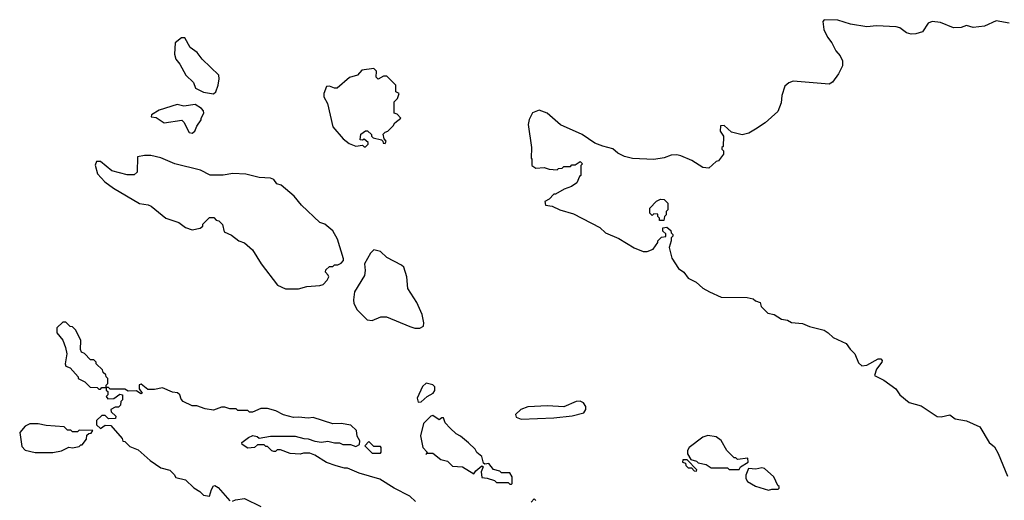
# Model space of a CAD drawing. Extents: x 2494118 to 2687960, y 757339 to 915227.
# Tile 138 of 256: x 2630372 to 2636385, y 796352 to 799286. Entities that reach past the tile are written whole.
import ezdxf

# ---------------------------------------------------------------- set-up
doc = ezdxf.new("R2010")
doc.units = 0

msp = doc.modelspace()

# ---------------------------------------------------------------- linework, layer by layer
at = {"layer": '0CON20XD'}
for points in [[(2636415, 799265.2), (2636335, 799277.8), (2636263.5, 799246.5), (2636195, 799237.8), (2636155, 799251.1), (2636121.8, 799238.2), (2636075, 799235.9), (2635995, 799269.4), (2635944.8, 799275.2), (2635920, 799265), (2635885, 799212.5), (2635845, 799199.2), (2635816.9, 799196.9), (2635788.6, 799205), (2635747.8, 799235), (2635725, 799242.6), (2635605, 799248.4), (2635545, 799241.6), (2635445, 799257.7), (2635368, 799282), (2635284.3, 799285.7), (2635277.5, 799275), (2635282.5, 799225), (2635305, 799180), (2635332.5, 799145), (2635356.4, 799096.4), (2635382.5, 799065), (2635397.5, 799035), (2635396.7, 799005), (2635372.5, 798955), (2635336.4, 798903.6), (2635315, 798892.5), (2635095, 798910), (2635069.3, 798900.7), (2635045, 798880), (2635027, 798823), (2635021.7, 798778.3), (2635002.5, 798725), (2634925, 798656.7), (2634865, 798616.7), (2634825, 798593.3), (2634785, 798582.5), (2634718.3, 798598.3), (2634675, 798640), (2634651.7, 798638.3), (2634650, 798605), (2634670, 798575), (2634667.5, 798512.5), (2634660, 798505), (2634660, 798495), (2634670, 798485), (2634670, 798465), (2634640, 798425), (2634625, 798420), (2634581.7, 798378.3), (2634545, 798382.5), (2634475.9, 798425.9), (2634410, 798455), (2634385, 798460), (2634350.7, 798459.3), (2634307, 798443), (2634245, 798432.5), (2634115, 798437.5), (2634065, 798450), (2634025, 798470), (2633995, 798497.5), (2633933, 798513), (2633885, 798532.5), (2633807.5, 798585), (2633674.2, 798644.2), (2633592.5, 798715), (2633545, 798732.5), (2633503.6, 798716.4), (2633483.6, 798676.4), (2633477.5, 798645), (2633497.5, 798505), (2633495, 798440)], [(2631555, 798832.5), (2631570, 798845), (2631584, 798885), (2631591.2, 798925), (2631587.7, 798947.7), (2631487.5, 799045), (2631455.9, 799085.9), (2631412.5, 799115), (2631380, 799175), (2631360, 799175), (2631322.5, 799145), (2631318, 799075), (2631326.2, 799045), (2631350, 799015), (2631386.4, 798946.4), (2631433, 798903), (2631447, 798867), (2631495, 798842.5), (2631555, 798832.5)], [(2632485, 798510), (2632500, 798525), (2632500, 798535), (2632477, 798557), (2632465, 798550), (2632452.5, 798552.5), (2632455, 798587.5), (2632485, 798607.5), (2632497, 798607), (2632520, 798585), (2632520, 798575), (2632530, 798565), (2632581.7, 798551.7), (2632590, 798545), (2632591.7, 798531.7), (2632605, 798530), (2632610, 798545), (2632598.3, 798558.3), (2632593, 798587), (2632605, 798600), (2632620, 798605), (2632653, 798637), (2632663.6, 798656.4), (2632700, 798685), (2632678.3, 798708.3), (2632660, 798715), (2632660, 798785), (2632680, 798805), (2632690, 798835), (2632670, 798845), (2632670, 798885), (2632615, 798940), (2632595, 798940), (2632561.7, 798921.7), (2632550, 798935), (2632551.7, 798971.7), (2632535, 798987.5), (2632462.3, 798977.7), (2632435, 798947.5), (2632386.4, 798933.6), (2632311.7, 798868.3), (2632295, 798867.5), (2632265, 798880), (2632245, 798877.5), (2632230, 798835), (2632230, 798815), (2632252, 798775), (2632285, 798632.5), (2632348.3, 798558.3), (2632385, 798530), (2632425, 798513.3), (2632465, 798520), (2632475, 798510), (2632485, 798510)], [(2631425, 798592.5), (2631442.5, 798605), (2631453.3, 798636.7), (2631480, 798675), (2631480, 798685), (2631497.5, 798715), (2631495, 798730), (2631483, 798743), (2631445, 798767.5), (2631375, 798757.5), (2631335, 798768.8), (2631225, 798734.2), (2631176.7, 798705), (2631175, 798692.5), (2631205, 798688), (2631255, 798656.2), (2631361.7, 798671.7), (2631375, 798660), (2631407, 798597), (2631425, 798592.5)], [(2632075, 797643.3), (2632125, 797657.5), (2632205, 797662.5), (2632225, 797670), (2632250, 797695), (2632260, 797715), (2632257, 797727), (2632240, 797745), (2632241.7, 797758.3), (2632265, 797780), (2632285, 797780), (2632295, 797790), (2632315, 797790), (2632335, 797800), (2632350, 797815), (2632350, 797825), (2632313.3, 797945), (2632285, 797997.5), (2632235, 798036.7), (2632205, 798047.5), (2632094.1, 798154.1), (2632049.3, 798209.3), (2631970, 798275), (2631943.6, 798283.6), (2631925, 798310), (2631905, 798317.5), (2631835, 798322.5), (2631753, 798343), (2631675, 798346.7), (2631615, 798337.5), (2631535, 798337.5), (2631476.4, 798366.4), (2631320, 798405), (2631235, 798443.3), (2631173, 798457), (2631135, 798457.5), (2631091.7, 798448.3), (2631090, 798355), (2631071.7, 798338.3), (2631028.3, 798338.3), (2630935, 798362.5), (2630865, 798420), (2630840.7, 798419.3), (2630833, 798397), (2630847.5, 798345), (2630892.5, 798295), (2630945, 798256.7), (2631104.1, 798164.1), (2631156.4, 798156.4), (2631175, 798147.5), (2631265, 798073.3), (2631345, 798046.7), (2631385, 798017.5), (2631425, 798003.3), (2631475, 798012.5), (2631490, 798025), (2631491.7, 798038.3), (2631531.7, 798078.3), (2631558.3, 798078.3), (2631571.7, 798061.7), (2631588.3, 798058.3), (2631610, 798035), (2631620.7, 797990.7), (2631665, 797970), (2631710, 797935), (2631745, 797922.5), (2631795, 797880), (2631847.5, 797795), (2631947.5, 797665), (2631995, 797643.3), (2632075, 797643.3)], [(2633495, 798440), (2633500, 798435), (2633500, 798395), (2633525, 798380), (2633575, 798382.5), (2633605, 798372.5), (2633655, 798370), (2633663, 798377), (2633685, 798380), (2633695, 798390), (2633735, 798390), (2633745, 798400), (2633765, 798400), (2633795, 798420), (2633810, 798405), (2633800, 798395), (2633800, 798335), (2633791.7, 798328.3), (2633775, 798290), (2633741.7, 798268.3), (2633698.3, 798251.7), (2633645, 798220), (2633635, 798220), (2633605, 798190), (2633580, 798175), (2633583, 798153), (2633625, 798147.5), (2633670, 798125), (2633755, 798100), (2633915, 798017.5), (2633950, 797985), (2634030.7, 797950.7), (2634123.9, 797893.9), (2634180.7, 797870.7), (2634205, 797870), (2634240, 797885), (2634270, 797925), (2634270, 797935), (2634291.7, 797958.3), (2634318.3, 797961.7), (2634318.3, 797978.3), (2634300, 797995), (2634300, 798015), (2634325, 798020), (2634348.3, 797998.3), (2634350, 797985), (2634360, 797975), (2634360, 797965), (2634350, 797955), (2634350, 797935), (2634337.5, 797895), (2634355, 797830), (2634395, 797767.5), (2634427.5, 797745), (2634455, 797707.5), (2634503.6, 797683.6), (2634545, 797647.5), (2634583.9, 797623.9), (2634655, 797592.5), (2634815, 797590), (2634851.7, 797581.7), (2634865, 797570), (2634895, 797560), (2634900, 797535), (2634940, 797495), (2634980, 797485), (2635025, 797457.5), (2635061.7, 797451.7), (2635085, 797437.5), (2635151.7, 797431.7), (2635195, 797412.5), (2635285, 797390), (2635310, 797375), (2635340, 797345), (2635419.3, 797309.3), (2635443.6, 797273.6), (2635472.5, 797245), (2635495, 797190), (2635515, 797172.5), (2635545, 797176.2), (2635615, 797215.8), (2635630, 797215), (2635640, 797205), (2635637.5, 797195), (2635605, 797152.5), (2635593, 797113), (2635650, 797085), (2635723, 797033), (2635747.5, 796995), (2635805, 796948.8), (2635877.7, 796927.7), (2635974.2, 796864.2), (2635998.8, 796861.2), (2636053, 796873), (2636085, 796850), (2636155, 796837.5), (2636235, 796800), (2636292.5, 796705), (2636325, 796677.5), (2636348.3, 796638.3), (2636405, 796500)], [(2634305, 798060), (2634280, 798060), (2634280, 798075), (2634270, 798085), (2634268.3, 798098.3), (2634245, 798100), (2634235, 798090), (2634220, 798105), (2634220, 798135), (2634261.7, 798178.3), (2634285, 798190), (2634308.3, 798188.3), (2634330, 798165), (2634330, 798125), (2634320, 798115), (2634320, 798095), (2634310, 798085), (2634305, 798060)], [(2632815, 797402.5), (2632837.5, 797415), (2632840, 797435), (2632830, 797485), (2632798.3, 797558.3), (2632742.5, 797645), (2632737.5, 797715), (2632717.5, 797775), (2632705, 797787.5), (2632613.9, 797833.9), (2632575, 797870), (2632535, 797880), (2632515, 797860), (2632477.5, 797795), (2632482.5, 797755), (2632477.5, 797725), (2632417.5, 797625), (2632410, 797575), (2632413.6, 797553.6), (2632432.5, 797515), (2632495, 797452.5), (2632525, 797450), (2632578.3, 797471.7), (2632611.7, 797471.7), (2632755, 797412.5), (2632785, 797403.3), (2632815, 797402.5)], [(2632790, 796345), (2632755, 796377.5), (2632660, 796425), (2632571.7, 796481.7), (2632445, 796517.5), (2632375, 796547.5), (2632355, 796547.5), (2632305, 796562.5), (2632245, 796582.5), (2632175, 796627.5), (2632145, 796640), (2632105, 796640), (2632085, 796632.5), (2632025, 796637.5), (2631965, 796660), (2631945, 796660), (2631935, 796650), (2631925, 796650), (2631913, 796653), (2631885, 796680), (2631875, 796680), (2631865, 796690), (2631825, 796690), (2631807, 796673), (2631765, 796670), (2631731.7, 796691.7), (2631730, 796705), (2631770, 796735), (2631797, 796747), (2631821.7, 796741.7), (2631835, 796730), (2631905, 796742.5), (2632055, 796742.5), (2632108.3, 796728.3), (2632135, 796727.5), (2632175, 796712.5), (2632215, 796707.5), (2632255, 796712.5), (2632295, 796702.5), (2632325, 796702.5), (2632345, 796692.5), (2632391.7, 796691.7), (2632425, 796680), (2632448.3, 796691.7), (2632450, 796715), (2632433, 796743), (2632428.3, 796778.3), (2632395, 796810), (2632335, 796820), (2632285, 796817.5), (2632165, 796857.5), (2632135, 796852.5), (2632075, 796860), (2632045, 796857.5), (2631983, 796873), (2631937, 796897), (2631885, 796912.5), (2631845, 796912.5), (2631795, 796890), (2631775, 796890), (2631765, 796900), (2631705, 796900), (2631695, 796910), (2631655, 796910), (2631625, 796920), (2631605, 796920), (2631555, 796902.5), (2631505, 796910), (2631455, 796927.5), (2631425, 796927.5), (2631370, 796955), (2631358.3, 796968.3), (2631350, 796995), (2631337, 797007), (2631305, 797012.5), (2631245, 797037.5), (2631195, 797027.5), (2631155, 797027.5), (2631115, 797060), (2631102.5, 797057.5), (2631103, 797033), (2631120, 797005), (2631111.7, 797001.7), (2631085, 797020), (2631035, 797017.5), (2631015, 797030), (2630925, 797030), (2630915, 797040), (2630900, 797040), (2630900, 797055), (2630910, 797065), (2630910, 797095), (2630900, 797105), (2630898.3, 797118.3), (2630881.7, 797131.7), (2630878.3, 797148.3), (2630840, 797185), (2630840, 797195), (2630825, 797210), (2630805, 797210), (2630768.3, 797248.3), (2630750, 797255), (2630743.3, 797273.3), (2630746.4, 797326.4), (2630715, 797390), (2630695, 797410), (2630681.7, 797411.7), (2630655, 797440), (2630635, 797440), (2630600, 797405), (2630600, 797375), (2630635, 797330), (2630652.5, 797285), (2630660, 797245), (2630651.2, 797185), (2630655, 797170), (2630680, 797160), (2630730, 797105), (2630730, 797095), (2630770, 797075), (2630803, 797043), (2630845, 797040), (2630855, 797030), (2630865, 797030), (2630875, 797040), (2630900, 797040), (2630900, 797025), (2630910, 797015), (2630910, 796995), (2630900, 796985), (2630911.7, 796971.7), (2630947, 796973), (2630985, 797000), (2631000, 796995), (2631000, 796965), (2630990, 796955), (2630988.3, 796931.7), (2630975, 796920), (2630955, 796920), (2630930, 796905), (2630931.7, 796891.7), (2630960, 796865), (2630958.3, 796851.7), (2630915, 796850), (2630895, 796870), (2630875, 796870), (2630841.7, 796838.3), (2630841.7, 796811.7), (2630865, 796790), (2630895, 796810), (2630928.3, 796808.3), (2630998.3, 796728.3), (2631001.7, 796711.7), (2631015, 796710), (2631045, 796680), (2631095, 796660), (2631170, 796595), (2631235, 796550), (2631290, 796535), (2631315, 796510), (2631325, 796490), (2631385, 796477.5), (2631435, 796427.5), (2631472.5, 796405), (2631495, 796383.3), (2631532.5, 796377.5), (2631543, 796417), (2631555, 796440), (2631565, 796442.5), (2631585, 796430), (2631655, 796348.8)], [(2632805, 796950), (2632825, 796952.5), (2632860, 796985), (2632897.5, 797005), (2632907, 797023), (2632907.5, 797045), (2632895, 797057.5), (2632855, 797067.5), (2632833, 797047), (2632800, 796975), (2632805, 796950)], [(2633435, 796847.5), (2633635, 796854.2), (2633747, 796867), (2633816.7, 796885), (2633830, 796905), (2633830, 796925), (2633815, 796947.5), (2633795, 796956), (2633770, 796955), (2633695, 796922.5), (2633595, 796928.8), (2633475, 796922.5), (2633433, 796907), (2633400, 796875), (2633405, 796860), (2633435, 796847.5)], [(2633375, 796450), (2633380, 796455), (2633380, 796495), (2633365, 796520), (2633315, 796520), (2633305, 796530), (2633265, 796540), (2633237, 796577), (2633212.5, 796572.5), (2633205, 796577.5), (2633195, 796620), (2633163.6, 796643.6), (2633153, 796663), (2633113, 796703), (2633065, 796742.5), (2633037, 796757), (2633001.7, 796791.7), (2632970, 796825), (2632960, 796855), (2632950, 796855), (2632935, 796842.5), (2632895, 796870), (2632882.5, 796865), (2632839.3, 796820.7), (2632820, 796745), (2632833.3, 796675), (2632860, 796645), (2632851.7, 796631.7), (2632860, 796640), (2632895, 796640), (2632945, 796600), (2632985, 796590), (2633015, 796560), (2633077, 796557), (2633145, 796512.5), (2633158.3, 796531.7), (2633195, 796562.5), (2633202.5, 796555), (2633190, 796525), (2633195, 796490), (2633227, 796487), (2633271.7, 796471.7), (2633285, 796460), (2633355, 796460), (2633365, 796450), (2633375, 796450)], [(2630575, 796642.5), (2630627, 796653), (2630673, 796677), (2630695, 796672.5), (2630735, 796680), (2630745, 796690), (2630755, 796690), (2630780, 796725), (2630781.7, 796748.3), (2630795, 796760), (2630808.3, 796761.7), (2630818.3, 796778.3), (2630735, 796780), (2630725, 796770), (2630695, 796770), (2630685, 796780), (2630665, 796780), (2630645, 796800), (2630535, 796807.5), (2630485, 796817.5), (2630435, 796817.5), (2630406.4, 796803.6), (2630372.5, 796765), (2630385, 796680), (2630405, 796657.5), (2630467, 796643), (2630575, 796642.5)], [(2634765, 796540), (2634773.6, 796556.4), (2634820, 796585), (2634818.3, 796608.3), (2634755, 796600), (2634745, 796610), (2634735, 796610), (2634690, 796655), (2634656.4, 796716.4), (2634625, 796740), (2634575, 796746.7), (2634545, 796737.5), (2634460, 796675), (2634450, 796655), (2634450, 796635), (2634471.7, 796601.7), (2634505, 796590), (2634515, 796580), (2634565, 796570), (2634595, 796550), (2634695, 796550), (2634705, 796540), (2634765, 796540)], [(2632575, 796640), (2632580, 796645), (2632580, 796675), (2632575, 796680), (2632535, 796680), (2632505, 796710), (2632480, 796685), (2632525, 796640), (2632575, 796640)], [(2634505, 796530), (2634508.3, 796538.3), (2634448.3, 796598.3), (2634421.7, 796598.3), (2634420, 796585), (2634438.3, 796578.3), (2634440, 796565), (2634455, 796550), (2634475, 796550), (2634491.7, 796531.7), (2634505, 796530)], [(2634945, 796413.3), (2634965, 796420), (2635005, 796420), (2635010, 796425), (2635010, 796435), (2635001.7, 796441.7), (2634977.5, 796495), (2634920, 796545), (2634905, 796550), (2634867.5, 796542.5), (2634823.6, 796546.4), (2634807.5, 796505), (2634807.5, 796485), (2634817, 796467), (2634865, 796437.5), (2634945, 796413.3)], [(2631673, 796347), (2631690, 796355), (2631745, 796362.5), (2631845, 796313.3)], [(2633525, 796350), (2633515, 796360), (2633495, 796340)]]:
    msp.add_lwpolyline(points, dxfattribs=at)

doc.saveas('drawing.dxf')
